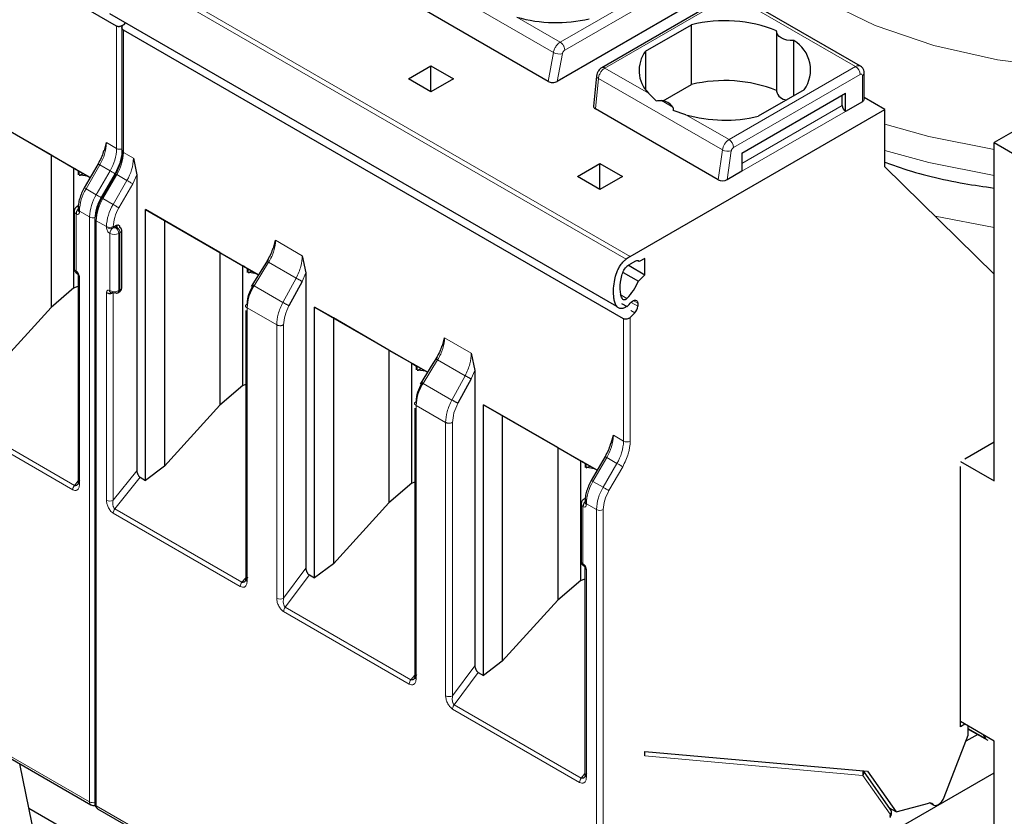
# Model space of a CAD drawing. Header units: millimetres. Extents: x 5 to 418, y 2 to 292.
# Tile 26 of 45: x 271 to 284, y 100 to 110. Entities that reach past the tile are written whole.
import ezdxf

# ---------------------------------------------------------------- set-up
doc = ezdxf.new("R2010")
doc.units = ezdxf.units.MM

msp = doc.modelspace()

# ---------------------------------------------------------------- linework, layer by layer
at = {"color": 7, "linetype": 'Continuous', "lineweight": 25}
for p, q in [((272.4889, 110.2691), (266.2098, 113.8939)), ((280.1188, 110.6365), (278.5791, 109.7477)), ((281.8261, 109.7679), (280.2678, 110.6675)), ((279.7155, 110.5538), (278.0199, 109.5749)), ((272.4013, 110.4293), (278.7653, 106.7554)), ((277.9047, 109.5744), (276.3786, 110.4555)), ((272.5562, 110.2633), (272.5562, 108.7084)), ((272.6009, 110.314), (272.5737, 110.2869)), ((279.1301, 109.9546), (279.707, 110.2877)), ((279.707, 109.5364), (279.707, 110.2877)), ((278.8529, 106.5952), (272.5737, 110.2201)), ((280.7742, 110.2028), (280.7742, 109.4516)), ((280.9888, 109.3948), (280.9888, 110.0876)), ((279.1301, 109.9546), (279.1301, 109.4713)), ((276.1517, 109.6067), (276.4346, 109.77)), ((276.4346, 109.77), (276.7174, 109.6067)), ((276.4346, 109.4435), (276.4346, 109.77)), ((278.5128, 109.6423), (278.4766, 109.2663)), ((281.8744, 109.3537), (281.8744, 109.6803)), ((276.4346, 109.4435), (276.1517, 109.6067)), ((276.7174, 109.6067), (276.4346, 109.4435)), ((279.3503, 109.3305), (279.707, 109.5364)), ((279.2625, 109.3321), (279.1641, 109.4291)), ((280.3378, 108.6761), (281.6389, 109.4272)), ((281.1212, 109.4713), (280.5443, 109.1382)), ((281.5964, 109.272), (281.5964, 109.4027)), ((281.6389, 109.1985), (281.6389, 109.4272)), ((281.851, 109.321), (281.6389, 109.1985)), ((282.1338, 109.223), (281.8744, 109.3728)), ((270.7319, 109.1906), (272.1572, 108.3678)), ((280.0408, 108.3413), (278.4999, 109.2308)), ((278.9377, 107.3779), (282.1338, 109.223)), ((279.634, 109.1578), (279.4766, 109.2085)), ((282.1338, 108.5045), (282.1338, 109.223)), ((271.6654, 108.6515), (270.9672, 109.0547)), ((284.0713, 109.1331), (283.5056, 108.8065)), ((272.3353, 108.7066), (272.3616, 108.8064)), ((283.5056, 104.5605), (283.5056, 108.8065)), ((283.5056, 108.8065), (288.5968, 105.8675)), ((271.6654, 108.6515), (271.9523, 108.4859)), ((271.6654, 108.6515), (271.6654, 106.7358)), ((280.3378, 108.6761), (280.3378, 108.4474)), ((272.2568, 108.5403), (272.0831, 108.2394)), ((272.2568, 108.5403), (272.257, 108.5402)), ((272.701, 108.6105), (272.7435, 108.4005)), ((278.273, 108.3821), (278.5559, 108.5454)), ((278.5559, 108.5454), (278.8387, 108.3821)), ((278.5559, 108.2188), (278.5559, 108.5454)), ((271.9523, 108.4859), (272.0118, 108.4515)), ((271.9523, 106.9823), (271.9523, 108.4859)), ((271.9608, 108.481), (272.0118, 108.4515)), ((272.1571, 108.3677), (271.9812, 108.4692)), ((272.0118, 108.4027), (272.0118, 108.4515)), ((272.0151, 108.4496), (272.0151, 108.4046)), ((272.0299, 108.4), (272.0655, 108.4205)), ((272.4689, 108.4179), (272.2952, 108.117)), ((272.4691, 108.4178), (272.4689, 108.4179)), ((280.3378, 108.4474), (280.1548, 108.3418)), ((283.5056, 107.1556), (282.1338, 108.5045)), ((272.0186, 108.3991), (272.0299, 108.4)), ((272.1257, 108.3858), (272.0299, 108.4)), ((272.7435, 108.4005), (272.7435, 104.6864)), ((278.5559, 108.2188), (278.273, 108.3821)), ((278.8387, 108.3821), (278.5559, 108.2188)), ((272.0832, 108.2393), (272.0831, 108.2394)), ((272.2954, 108.1169), (272.2952, 108.117)), ((271.9563, 107.9444), (271.9563, 107.2259)), ((272.0063, 108.0127), (271.9922, 108.0046)), ((272.0046, 107.9725), (272.0046, 107.9608)), ((272.8532, 107.966), (274.2706, 107.1478)), ((272.8532, 104.5665), (272.8532, 107.966)), ((273.0885, 107.8301), (272.8532, 107.966)), ((272.2168, 107.85), (272.2168, 100.5058)), ((273.7867, 107.4269), (273.0885, 107.8301)), ((273.0885, 107.8301), (273.0885, 104.7449)), ((272.4889, 107.7648), (272.4465, 107.7403)), ((272.5548, 106.9891), (272.5548, 107.7077)), ((274.457, 107.4768), (274.4852, 107.5804)), ((273.7867, 107.4269), (274.0737, 107.2613)), ((273.7867, 107.4269), (273.7867, 105.5112)), ((274.3903, 107.3414), (274.3395, 107.2592)), ((274.8201, 107.3872), (274.8648, 107.1714)), ((279.0019, 107.317), (278.9377, 107.28)), ((279.051, 107.3125), (279.0301, 107.3246)), ((279.1216, 107.3533), (279.051, 107.3125)), ((279.1216, 107.1484), (279.1216, 107.3533)), ((274.0737, 107.2613), (274.1331, 107.2269)), ((274.0737, 105.7576), (274.0737, 107.2613)), ((274.0821, 107.2564), (274.1331, 107.2269)), ((274.2705, 107.1476), (274.1025, 107.2446)), ((274.1331, 107.1781), (274.1331, 107.2269)), ((274.1365, 107.225), (274.1365, 107.18)), ((274.1399, 107.1745), (274.1512, 107.1754)), ((274.1512, 107.1754), (274.1868, 107.1959)), ((274.247, 107.1612), (274.1512, 107.1754)), ((274.3395, 107.2592), (274.1783, 106.9986)), ((274.8648, 107.1714), (274.8648, 103.4633)), ((278.8468, 107.1772), (279.0391, 107.0662)), ((278.9236, 107.2627), (278.9164, 107.2668)), ((278.9236, 107.2714), (278.9236, 107.2627)), ((278.9236, 107.2627), (279.1216, 107.1484)), ((272.0046, 107.1442), (272.0046, 104.5374)), ((274.8168, 107.065), (274.6522, 106.7589)), ((279.0391, 107.0662), (279.1216, 107.1484)), ((271.9523, 106.9823), (271.6654, 106.7358)), ((271.9523, 106.9823), (272.0046, 107.0056)), ((272.5048, 106.9208), (272.5189, 106.929)), ((270.9672, 105.9695), (271.6654, 106.7358)), ((274.1104, 106.6995), (274.1104, 103.3234)), ((274.9745, 106.7414), (276.3919, 105.9232)), ((274.9745, 103.3419), (274.9745, 106.7414)), ((275.2098, 106.6055), (274.9745, 106.7414)), ((278.8273, 106.7889), (278.8967, 106.7488)), ((279.031, 106.791), (279.031, 106.7519)), ((275.9081, 106.2023), (275.2098, 106.6055)), ((275.2098, 106.6055), (275.2098, 103.5203)), ((278.9938, 106.6691), (278.9377, 106.6131)), ((276.5783, 106.2522), (276.6065, 106.3558)), ((275.9081, 106.2023), (276.195, 106.0366)), ((275.9081, 106.2023), (275.9081, 104.2865)), ((276.5116, 106.1168), (276.4608, 106.0346)), ((276.9414, 106.1626), (276.9861, 105.9468)), ((276.195, 106.0366), (276.2544, 106.0023)), ((276.195, 104.533), (276.195, 106.0366)), ((276.2034, 106.0318), (276.2544, 106.0023)), ((276.3918, 105.923), (276.2238, 106.02)), ((276.2544, 105.9534), (276.2544, 106.0023)), ((276.2578, 106.0004), (276.2578, 105.9554)), ((276.2612, 105.9499), (276.2725, 105.9508)), ((276.2725, 105.9508), (276.3081, 105.9713)), ((276.3683, 105.9366), (276.2725, 105.9508)), ((276.4608, 106.0346), (276.2996, 105.774)), ((276.9861, 105.9468), (276.9861, 102.2387)), ((276.9381, 105.8404), (276.7735, 105.5343)), ((274.0737, 105.7576), (273.7867, 105.5112)), ((274.0737, 105.7576), (274.1104, 105.7741)), ((273.0885, 104.7449), (273.7867, 105.5112)), ((276.2318, 105.4749), (276.2318, 102.0988)), ((277.0958, 105.5168), (278.5212, 104.694)), ((277.0958, 102.1173), (277.0958, 105.5168)), ((277.3312, 105.3809), (277.0958, 105.5168)), ((278.0294, 104.9777), (277.3312, 105.3809)), ((277.3312, 105.3809), (277.3312, 102.2957)), ((278.6993, 105.0328), (278.7256, 105.1326)), ((278.0294, 104.9777), (278.3163, 104.812)), ((278.0294, 104.9777), (278.0294, 103.0619)), ((283.1379, 104.8381), (283.5056, 105.0504)), ((278.6208, 104.8665), (278.447, 104.5656)), ((278.6208, 104.8665), (278.6209, 104.8664)), ((273.0885, 104.7449), (272.8532, 104.5665)), ((278.3163, 104.812), (278.3758, 104.7777)), ((278.3163, 103.3084), (278.3163, 104.812)), ((278.3247, 104.8072), (278.3758, 104.7777)), ((278.5211, 104.6938), (278.3452, 104.7954)), ((278.3758, 104.7288), (278.3758, 104.7777)), ((278.3791, 104.7758), (278.3791, 104.7308)), ((278.3825, 104.7253), (278.3939, 104.7262)), ((278.3939, 104.7262), (278.4295, 104.7467)), ((278.4896, 104.712), (278.3939, 104.7262)), ((283.0814, 104.8055), (283.5056, 104.5605)), ((283.0814, 101.474), (283.0814, 104.7401)), ((272.7859, 104.6054), (272.8532, 104.5665)), ((276.195, 104.533), (275.9081, 104.2865)), ((276.195, 104.533), (276.2318, 104.5495)), ((278.4472, 104.5655), (278.447, 104.5656)), ((278.3703, 104.3389), (278.3562, 104.3307)), ((275.2098, 103.5203), (275.9081, 104.2865)), ((278.3203, 104.2706), (278.3203, 103.552)), ((278.3686, 104.2986), (278.3686, 104.2869)), ((265.8869, 104.1185), (272.1661, 100.4936)), ((275.2098, 103.5203), (274.9745, 103.3419)), ((278.3686, 103.4704), (278.3686, 100.8636)), ((274.9084, 103.3801), (274.9745, 103.3419)), ((278.3163, 103.3084), (278.0294, 103.0619)), ((278.3163, 103.3084), (278.3686, 103.3318)), ((277.3312, 102.2957), (278.0294, 103.0619)), ((277.3312, 102.2957), (277.0958, 102.1173)), ((277.0297, 102.1555), (277.0958, 102.1173)), ((283.5056, 101.2944), (283.0814, 101.5393)), ((283.1379, 101.5066), (283.0814, 101.474)), ((283.1804, 101.3678), (283.1804, 101.4821)), ((282.8782, 100.5892), (283.1804, 101.3678)), ((283.2985, 101.3767), (283.1507, 101.2914)), ((283.1804, 101.4449), (283.425, 101.3036)), ((283.402, 101.3248), (283.3725, 101.3712)), ((283.5056, 98.6814), (283.5056, 101.2944)), ((279.1216, 101.1075), (279.1216, 101.1641)), ((279.1216, 101.1641), (281.917, 100.9141)), ((271.5663, 99.5678), (271.2759, 101.0075)), ((282.2054, 100.4333), (281.8642, 100.9188)), ((281.9054, 99.9721), (283.5056, 100.8958)), ((281.917, 100.9141), (282.2753, 100.4044)), ((282.2753, 100.4044), (282.6845, 100.514)), ((282.7025, 100.5162), (282.7448, 100.4918)), ((271.3882, 100.4508), (272.923, 99.5648)), ((272.2509, 100.4446), (278.53, 96.8198)), ((282.2753, 100.4044), (282.192, 100.4524))]:
    msp.add_line(p, q, dxfattribs=at)
at = {"color": 7, "linetype": 'Continuous', "lineweight": 18}
for p, q in [((278.8837, 107.3425), (272.5198, 111.0163)), ((272.5737, 111.0518), (278.9377, 107.3779)), ((279.6469, 110.9853), (278.0576, 110.0678)), ((279.7034, 110.884), (278.1141, 109.9665)), ((277.9728, 109.9393), (276.4155, 110.8384)), ((278.6191, 109.7437), (280.2084, 110.6612)), ((280.2084, 110.6612), (281.7661, 109.7619)), ((278.0576, 110.0678), (277.5126, 110.3824)), ((272.4889, 108.7329), (272.4889, 110.2691)), ((272.5737, 108.684), (272.5737, 110.2201)), ((277.9047, 109.5744), (277.9728, 109.9393)), ((278.0199, 109.5749), (278.085, 109.9241)), ((279.1641, 109.4291), (278.6191, 109.7437)), ((280.1768, 108.8444), (281.7661, 109.7619)), ((280.2334, 108.7465), (281.8227, 109.6639)), ((281.851, 109.6476), (281.851, 109.321)), ((278.4999, 109.2308), (278.5368, 109.6138)), ((280.0933, 108.7152), (278.5368, 109.6138)), ((279.4707, 109.2521), (279.3273, 109.3349)), ((280.3378, 108.5454), (281.5964, 109.272)), ((280.1768, 108.8444), (279.634, 109.1578)), ((281.6389, 109.1985), (280.3378, 108.4474)), ((272.3616, 108.8064), (272.4889, 108.7329)), ((272.5737, 108.684), (272.701, 108.6105)), ((280.0408, 108.3413), (280.0933, 108.7152)), ((280.1548, 108.3418), (280.2055, 108.7034)), ((280.3378, 108.6761), (280.3378, 108.6761)), ((272.2788, 108.5276), (272.105, 108.2267)), ((272.4061, 108.4542), (272.2788, 108.5276)), ((272.4061, 108.4542), (272.2323, 108.1533)), ((272.4785, 108.4123), (272.3048, 108.1114)), ((272.3172, 108.1043), (272.4909, 108.4052)), ((272.6182, 108.3317), (272.4909, 108.4052)), ((272.4445, 108.0308), (272.6182, 108.3317)), ((272.5169, 107.989), (272.6906, 108.2899)), ((272.6906, 108.2899), (272.7435, 108.4005)), ((272.2323, 108.1533), (272.105, 108.2267)), ((272.4445, 108.0308), (272.3172, 108.1043)), ((271.9798, 107.9118), (271.9798, 107.1932)), ((272.1495, 107.8745), (272.0222, 107.948)), ((272.0222, 107.948), (272.0222, 107.9363)), ((272.1495, 100.5303), (272.1495, 107.8745)), ((272.2343, 100.4813), (272.2343, 107.8255)), ((272.3616, 107.752), (272.2343, 107.8255)), ((283.5056, 107.7397), (282.7667, 107.8822)), ((272.3616, 107.7403), (272.3616, 107.752)), ((272.404, 106.9483), (272.404, 107.6668)), ((272.4465, 107.7403), (272.4465, 107.752)), ((272.4889, 107.7485), (272.4748, 107.7403)), ((272.5313, 107.675), (272.5172, 107.6668)), ((272.5172, 106.9483), (272.5172, 107.6668)), ((272.5313, 106.9565), (272.5313, 107.675)), ((274.4852, 107.5804), (274.8201, 107.3872)), ((274.2146, 107.0089), (274.3974, 107.3046)), ((274.7422, 107.1055), (274.3974, 107.3046)), ((274.8648, 107.1714), (274.8168, 107.065)), ((272.0222, 107.1197), (272.0222, 104.5129)), ((274.7422, 107.1055), (274.5776, 106.7994)), ((272.3616, 104.317), (272.3616, 106.9238)), ((272.4465, 104.317), (272.4465, 106.9238)), ((272.5172, 106.9483), (272.5313, 106.9565)), ((274.5776, 106.7994), (274.2146, 107.0089)), ((278.8953, 106.851), (278.8121, 106.899)), ((278.9474, 106.8002), (279.031, 106.7519)), ((279.031, 106.791), (278.9745, 106.8236)), ((274.128, 106.7323), (274.128, 103.3002)), ((274.4984, 106.5185), (274.128, 106.7323)), ((278.9445, 106.6976), (278.9938, 106.6691)), ((278.8529, 105.0591), (278.8529, 106.5952)), ((278.9377, 106.6131), (278.9377, 105.0591)), ((274.4984, 103.0864), (274.4984, 106.5185)), ((274.5855, 103.0877), (274.5855, 106.5198)), ((276.6065, 106.3558), (276.9414, 106.1626)), ((276.3359, 105.7843), (276.5187, 106.08)), ((276.8635, 105.8809), (276.5187, 106.08)), ((276.9861, 105.9468), (276.9381, 105.8404)), ((276.8635, 105.8809), (276.6989, 105.5748)), ((276.6989, 105.5748), (276.3359, 105.7843)), ((276.2493, 105.5077), (276.2493, 102.0756)), ((276.6198, 105.2938), (276.2493, 105.5077)), ((271.9374, 104.4488), (270.343, 105.3692)), ((271.9586, 104.5034), (270.3642, 105.4238)), ((276.6198, 101.8618), (276.6198, 105.2938)), ((276.7068, 101.8631), (276.7068, 105.2952)), ((278.7256, 105.1326), (278.8529, 105.0591)), ((278.6427, 104.8538), (278.469, 104.5529)), ((278.77, 104.7803), (278.6427, 104.8538)), ((278.77, 104.7803), (278.5963, 104.4794)), ((278.8424, 104.7385), (278.6687, 104.4376)), ((272.4465, 104.317), (272.7435, 104.6864)), ((272.7859, 104.6054), (272.4677, 104.2095)), ((271.9586, 104.5034), (272.0046, 104.5607)), ((278.5963, 104.4794), (278.469, 104.5529)), ((274.062, 103.2891), (272.4677, 104.2095)), ((278.3437, 104.2379), (278.3437, 103.5194)), ((278.5134, 104.2006), (278.3862, 104.2741)), ((278.3862, 104.2741), (278.3862, 104.2624)), ((278.5134, 96.8564), (278.5134, 104.2006)), ((278.5983, 104.2006), (278.5983, 96.8564)), ((265.8704, 104.1551), (272.1495, 100.5303)), ((274.0408, 103.2344), (272.4465, 104.1548)), ((274.5855, 103.0877), (274.8648, 103.4633)), ((274.1104, 103.3449), (274.062, 103.2891)), ((274.6068, 102.9746), (274.9084, 103.3801)), ((278.3862, 103.4459), (278.3862, 100.8391)), ((276.1834, 102.0645), (274.6068, 102.9746)), ((276.1621, 102.0098), (274.5856, 102.9199)), ((276.7068, 101.8631), (276.9861, 102.2387)), ((276.2318, 102.1203), (276.1834, 102.0645)), ((276.7282, 101.75), (277.0297, 102.1555)), ((278.3225, 100.8296), (276.7282, 101.75)), ((278.3013, 100.7749), (276.707, 101.6953)), ((283.402, 101.3248), (283.1804, 101.4527)), ((281.852, 100.8633), (279.1216, 101.1075)), ((278.3225, 100.8296), (278.3686, 100.8869)), ((282.1988, 100.3743), (281.8572, 100.8603)), ((282.7337, 100.5012), (282.7089, 100.5155)), ((272.2343, 100.4813), (278.5134, 96.8564))]:
    msp.add_line(p, q, dxfattribs=at)
at = {"color": 7, "linetype": 'Continuous', "lineweight": 18, "flags": 128}
for points in [[(288.9995, 110.7812), (288.3937, 110.4317), (287.6948, 110.1436), (286.9232, 109.9259), (286.1001, 109.7844), (285.2479, 109.7231), (284.3898, 109.7436), (283.5492, 109.8453), (282.7491, 110.0255), (282.0114, 110.2793), (281.356, 110.5997), (280.801, 110.9781), (280.3613, 111.404), (280.0491, 111.8658), (279.8729, 112.3511), (279.8374, 112.8464), (279.9436, 113.3384), (280.1887, 113.8136), (280.5659, 114.259), (281.033, 114.6405)], [(278.5368, 109.6138), (278.5267, 109.6199), (278.5191, 109.6265), (278.5144, 109.6335), (278.5128, 109.6405), (278.5128, 109.6423)], [(283.5056, 108.7195), (282.6839, 108.8819), (282.1338, 109.0366)], [(283.5056, 108.3929), (282.6839, 108.5553), (282.1338, 108.71)], [(272.257, 108.5402), (272.2576, 108.5399), (272.2603, 108.5383), (272.2648, 108.5357), (272.2711, 108.5321), (272.2788, 108.5276)], [(272.4689, 108.4179), (272.4638, 108.4208), (272.4547, 108.4261), (272.4448, 108.4318), (272.4347, 108.4376), (272.4246, 108.4435), (272.4149, 108.4491), (272.4061, 108.4542)], [(272.4909, 108.4052), (272.4832, 108.4096), (272.477, 108.4132), (272.4724, 108.4159), (272.4697, 108.4174), (272.4691, 108.4178)], [(272.6906, 108.2899), (272.6839, 108.2937), (272.6759, 108.2984), (272.6668, 108.3036), (272.657, 108.3093), (272.6468, 108.3152), (272.6367, 108.321), (272.627, 108.3266), (272.6182, 108.3317)], [(272.105, 108.2267), (272.0973, 108.2312), (272.0911, 108.2348), (272.0865, 108.2374), (272.0838, 108.239), (272.0832, 108.2393)], [(272.2952, 108.1169), (272.29, 108.1199), (272.2809, 108.1252), (272.2711, 108.1309), (272.261, 108.1367), (272.2508, 108.1426), (272.2412, 108.1481), (272.2323, 108.1533)], [(272.3172, 108.1043), (272.3095, 108.1087), (272.3032, 108.1123), (272.2987, 108.115), (272.296, 108.1165), (272.2954, 108.1169)], [(272.5169, 107.989), (272.5102, 107.9928), (272.5022, 107.9975), (272.4931, 108.0027), (272.4832, 108.0084), (272.4731, 108.0143), (272.463, 108.0201), (272.4533, 108.0257), (272.4445, 108.0308)], [(278.6209, 104.8664), (278.6215, 104.866), (278.6242, 104.8645), (278.6288, 104.8619), (278.635, 104.8582), (278.6427, 104.8538)], [(278.8424, 104.7385), (278.8358, 104.7424), (278.8277, 104.747), (278.8186, 104.7523), (278.8088, 104.7579), (278.7986, 104.7638), (278.7885, 104.7696), (278.7789, 104.7752), (278.77, 104.7803)], [(278.469, 104.5529), (278.4613, 104.5573), (278.4551, 104.561), (278.4505, 104.5636), (278.4478, 104.5651), (278.4472, 104.5655)], [(278.6687, 104.4376), (278.662, 104.4415), (278.654, 104.4461), (278.6449, 104.4514), (278.6351, 104.457), (278.6249, 104.4629), (278.6148, 104.4687), (278.6051, 104.4743), (278.5963, 104.4794)]]:
    msp.add_lwpolyline(points, dxfattribs=at)
at = {"color": 7, "linetype": 'Continuous', "lineweight": 25, "flags": 128}
for points in [[(280.9888, 110.0876), (280.946, 110.0885), (280.9045, 110.0946), (280.8661, 110.1056), (280.8328, 110.1211), (280.8059, 110.1404), (280.7867, 110.1625), (280.7762, 110.1865), (280.7747, 110.2113)], [(278.9504, 106.8036), (278.9639, 106.8164), (278.9781, 106.8256), (278.992, 106.8305), (279.0048, 106.831), (279.0157, 106.8268), (279.0241, 106.8184), (279.0293, 106.8062), (279.031, 106.791)], [(282.7337, 100.5012), (282.7477, 100.4903), (282.7653, 100.4862), (282.7856, 100.4892), (282.807, 100.4991), (282.8284, 100.5152), (282.8482, 100.5366), (282.8652, 100.5618), (282.8782, 100.5892)]]:
    msp.add_lwpolyline(points, dxfattribs=at)
at = {"color": 7, "linetype": 'Continuous', "lineweight": 25}
for centre, radius, start, end in [((278.0053, 112.1144), 1.8007, 254.1203, 283.4118), ((280.1221, 108.5896), 1.7481, 68.0778, 103.73614), ((280.7742, 109.7191), 0.4265, 324.4624, 59.77495), ((279.4463, 109.7112), 0.399, 142.40742, 224.98875), ((280.1221, 107.8383), 1.7481, 68.0778, 103.73614), ((280.9084, 109.4814), 0.1375, 192.53364, 266.9131), ((279.3178, 109.1527), 0.1824, 33.00765, 86.99773), ((281.6885, 109.2762), 0.0922, 182.60548, 237.39452), ((281.8344, 109.3576), 0.0402, 294.37466, 354.3052), ((280.1267, 110.8898), 1.8007, 254.1203, 283.4118), ((272.5147, 107.7037), 0.0402, 5.6948, 65.62534), ((279.2298, 106.8741), 0.5824, 120.10178, 126.45929), ((279.0242, 107.2898), 0.0352, 40.32231, 129.27311), ((279.1672, 106.8841), 0.4576, 120.10178, 126.45929), ((278.3621, 107.3631), 0.7393, 316.15754, 336.32427), ((272.4606, 106.9511), 0.0307, 242.60967, 297.39033), ((272.4923, 106.9483), 0.0302, 234.38183, 294.31395), ((278.3437, 107.3446), 0.8129, 312.87, 318.2783), ((278.9061, 106.7582), 0.1251, 314.51925, 357.10691), ((282.6995, 100.4708), 0.0457, 41.66362, 109.14094)]:
    msp.add_arc(centre, radius, start, end, dxfattribs=at)
at = {"color": 7, "linetype": 'Continuous', "lineweight": 18}
for centre, radius, start, end in [((278.0459, 110.057), 0.1385, 238.15457, 286.40197), ((281.8013, 109.7129), 0.0604, 65.71874, 125.61532), ((278.5957, 109.7112), 0.04, 54.19497, 114.53671), ((281.6999, 109.6584), 0.1229, 2.60548, 57.39452), ((281.8337, 109.6504), 0.0175, 350.78596, 129.20329), ((281.8344, 109.6843), 0.0402, 294.37466, 354.3052), ((271.7848, 108.8261), 0.5771, 328.85627, 358.0435), ((280.2788, 108.6869), 0.1877, 122.90677, 171.30953), ((280.1106, 108.7409), 0.1229, 2.60548, 57.39452), ((271.9121, 108.7526), 0.5771, 328.85627, 358.0435), ((272.5315, 108.8156), 0.093, 242.69887, 285.3642), ((271.997, 108.7037), 0.5771, 328.85627, 358.0435), ((272.5862, 108.7114), 0.0302, 185.6948, 245.62534), ((280.1637, 108.8445), 0.1472, 241.43697, 286.52391), ((272.1242, 108.6302), 0.5771, 328.85627, 358.0435), ((272.599, 107.9283), 0.5771, 148.85627, 178.0435), ((272.7263, 107.8548), 0.5771, 148.85627, 178.0435), ((272.8111, 107.8058), 0.5771, 148.85627, 178.0435), ((271.9946, 107.9471), 0.0383, 183.89313, 247.27734), ((272.0033, 107.9842), 0.0232, 80.17701, 118.78791), ((272.0333, 107.9745), 0.0288, 184.04172, 247.26243), ((272.0347, 107.9638), 0.0302, 185.6948, 245.62534), ((272.9384, 107.7323), 0.5771, 148.85627, 178.0435), ((272.1922, 107.9571), 0.093, 242.69193, 286.52606), ((272.2454, 107.852), 0.0287, 183.86413, 247.28041), ((272.404, 107.8339), 0.0922, 242.60967, 297.39033), ((272.404, 107.8222), 0.0922, 242.60967, 297.39033), ((272.4962, 107.6627), 0.0922, 122.60548, 177.39452), ((272.4606, 107.776), 0.123, 242.60967, 297.39033), ((272.4251, 107.6627), 0.0922, 2.60548, 57.39452), ((272.4392, 107.6708), 0.0922, 2.60548, 57.39452), ((272.5147, 107.7117), 0.0402, 294.37466, 354.3052), ((271.9964, 107.2299), 0.0402, 185.6948, 245.62534), ((272.0083, 107.1896), 0.0287, 172.72153, 236.16457), ((272.0333, 107.1462), 0.0287, 183.83802, 247.28285), ((272.4606, 107.0575), 0.123, 242.60967, 297.39033), ((272.4871, 106.9453), 0.0302, 305.69804, 5.62038), ((272.5013, 106.9535), 0.0302, 305.69804, 5.62038), ((272.5147, 106.9931), 0.0402, 294.37466, 354.3052), ((278.1488, 105.1523), 0.5771, 328.85627, 358.0435), ((278.2761, 105.0788), 0.5771, 328.85627, 358.0435), ((278.8953, 105.141), 0.0922, 242.60986, 297.38788), ((272.0293, 104.4445), 0.0921, 140.22793, 177.36071), ((272.0347, 104.5404), 0.0302, 185.69454, 245.6253), ((278.963, 104.2544), 0.5771, 148.85627, 178.0435), ((279.0902, 104.1809), 0.5771, 148.85627, 178.0435), ((278.3673, 104.3105), 0.0231, 81.31813, 118.84136), ((272.404, 104.3989), 0.0922, 242.60967, 297.39033), ((272.5385, 104.1506), 0.0921, 140.22722, 177.36069), ((278.3585, 104.2733), 0.0383, 183.89313, 247.27734), ((278.3973, 104.3006), 0.0288, 184.04172, 247.26243), ((278.3986, 104.2899), 0.0302, 185.6948, 245.62534), ((278.5559, 104.2825), 0.0922, 242.60966, 297.39047), ((278.3603, 103.556), 0.0402, 185.6948, 245.62534), ((278.3723, 103.5157), 0.0287, 172.72153, 236.16457), ((278.3973, 103.4724), 0.0287, 183.83802, 247.28285), ((274.1328, 103.2302), 0.0921, 140.22793, 177.36071), ((274.5407, 103.1674), 0.0914, 242.44456, 299.28757), ((276.2541, 102.0056), 0.0921, 140.22793, 177.36071), ((276.6621, 101.9428), 0.0914, 242.44456, 299.28757), ((278.3986, 100.8666), 0.0302, 185.69454, 245.6253), ((281.7846, 100.8901), 0.0725, 338.36914, 24.4207), ((281.8228, 100.8941), 0.0482, 315.46609, 30.5688), ((278.3933, 100.7707), 0.0921, 140.22793, 177.36071), ((272.1895, 100.5263), 0.0403, 174.3836, 234.2563), ((272.1921, 100.6129), 0.093, 242.69892, 285.36416), ((272.2468, 100.5088), 0.0302, 185.6948, 245.62534), ((272.2724, 100.4764), 0.0384, 172.74417, 235.94365), ((282.1646, 100.4081), 0.048, 315.38287, 31.73055)]:
    msp.add_arc(centre, radius, start, end, dxfattribs=at)
at = {"color": 7, "linetype": 'Continuous', "lineweight": 25}
for centre, major_axis, ratio, start_param, end_param in [((277.9627, 109.6073), (0.081, 0.001), 0.5719558, 3.9087639, 5.4886484), ((278.5568, 109.2643), (0.0803, 0.001), 0.582443, 3.0783559, 3.9173457), ((280.0982, 108.3745), (0.0806, 0.0011), 0.5771525, 3.9116887, 5.482485)]:
    msp.add_ellipse(centre, major_axis=major_axis, ratio=ratio, start_param=start_param, end_param=end_param, dxfattribs=at)
for points, knots in [([(272.5737, 110.2869), (272.5701, 110.2837), (272.5634, 110.2777), (272.5492, 110.2696), (272.5345, 110.2643), (272.5197, 110.2623), (272.5081, 110.2627), (272.4976, 110.2648), (272.4918, 110.2677), (272.4889, 110.2691)], [0, 0, 0, 0, 0.15652919, 0.29276681, 0.50380179, 0.63428364, 0.76014736, 0.88187515, 1, 1, 1, 1]), ([(272.5737, 110.2201), (272.5712, 110.2218), (272.566, 110.2253), (272.5605, 110.2324), (272.5569, 110.2408), (272.5555, 110.2521), (272.5582, 110.2644), (272.5647, 110.2769), (272.5706, 110.2834), (272.5737, 110.2869)], [0, 0, 0, 0, 0.118116, 0.2398408, 0.3657075, 0.496198, 0.7072125, 0.8434553, 1, 1, 1, 1]), ([(281.8744, 109.6803), (281.8732, 109.6927), (281.8709, 109.7167), (281.8532, 109.7483), (281.8348, 109.7613), (281.8259, 109.7675)], [0, 0, 0, 0, 0.3585969, 0.6927535, 1, 1, 1, 1]), ([(278.5791, 109.7477), (278.5718, 109.7427), (278.5564, 109.7324), (278.5364, 109.7086), (278.5193, 109.6774), (278.5151, 109.6544), (278.5128, 109.6423)], [0, 0, 0, 0, 0.212721, 0.4476351, 0.7083923, 1, 1, 1, 1]), ([(279.2625, 109.3321), (279.2723, 109.3341), (279.2939, 109.3385), (279.3156, 109.3361), (279.3273, 109.3349)], [0, 0, 0, 0, 0.4579284, 1, 1, 1, 1]), ([(279.4707, 109.2521), (279.4732, 109.2451), (279.4777, 109.2323), (279.4769, 109.216), (279.4766, 109.2085)], [0, 0, 0, 0, 0.5420716, 1, 1, 1, 1]), ([(272.3262, 108.7085), (272.3248, 108.7021), (272.3181, 108.6711), (272.2957, 108.6134), (272.2699, 108.5646), (272.257, 108.5402)], [0, 0, 0, 0, 0.1147119, 0.5567903, 1, 1, 1, 1]), ([(272.5562, 108.7085), (272.5551, 108.6858), (272.5529, 108.6403), (272.5352, 108.5661), (272.5082, 108.4906), (272.4821, 108.4421), (272.4691, 108.4178)], [0, 0, 0, 0, 0.2490753, 0.4987582, 0.7490621, 1, 1, 1, 1]), ([(282.1338, 108.5626), (282.1969, 108.5394), (282.5076, 108.425), (282.971, 108.3128), (283.3797, 108.2547), (283.5056, 108.2368)], [0, 0, 0, 0, 0.1497121, 0.7380279, 1, 1, 1, 1]), ([(271.9812, 108.4692), (271.9778, 108.4712), (271.9713, 108.4749), (271.9644, 108.4789), (271.9606, 108.4811), (271.9607, 108.481), (271.9608, 108.481)], [0, 0, 0, 0, 0.2585769, 0.4994275, 0.7405801, 1, 1, 1, 1]), ([(272.0832, 108.2393), (272.0716, 108.2174), (272.0482, 108.1735), (272.0238, 108.1046), (272.0076, 108.0361), (272.0056, 107.9937), (272.0046, 107.9725)], [0, 0, 0, 0, 0.24896903, 0.49863502, 0.74898358, 1, 1, 1, 1]), ([(272.2954, 108.1169), (272.2837, 108.095), (272.2603, 108.0511), (272.2359, 107.9822), (272.2198, 107.9137), (272.2178, 107.8713), (272.2168, 107.8501)], [0, 0, 0, 0, 0.2489648, 0.4986294, 0.7489794, 1, 1, 1, 1]), ([(271.9922, 108.0046), (271.9875, 108.0013), (271.9776, 107.9946), (271.966, 107.9799), (271.9579, 107.9628), (271.9569, 107.9506), (271.9563, 107.9444)], [0, 0, 0, 0, 0.2304036, 0.4782358, 0.7374616, 1, 1, 1, 1]), ([(272.0222, 107.9853), (272.0169, 107.9815), (272.0087, 107.9758), (271.9988, 107.964), (271.992, 107.9537), (271.9865, 107.9427), (271.9812, 107.9282), (271.9803, 107.9183), (271.9798, 107.9118)], [0, 0, 0, 0, 0.2394567, 0.3683606, 0.5, 0.6316394, 0.7605433, 1, 1, 1, 1]), ([(272.5313, 107.7403), (272.5307, 107.7464), (272.5296, 107.7587), (272.5195, 107.7689), (272.5057, 107.7726), (272.4945, 107.7674), (272.4889, 107.7648)], [0, 0, 0, 0, 0.2491269, 0.4998627, 0.7491349, 1, 1, 1, 1]), ([(274.4476, 107.4789), (274.4465, 107.4742), (274.4398, 107.4454), (274.4168, 107.3904), (274.3899, 107.3427), (274.3763, 107.3188)], [0, 0, 0, 0, 0.0885284, 0.5428801, 1, 1, 1, 1]), ([(278.8963, 106.7512), (278.8822, 106.7424), (278.854, 106.7249), (278.8135, 106.7207), (278.7762, 106.7369), (278.7505, 106.7755), (278.7354, 106.8274), (278.7266, 106.8936), (278.7261, 106.9795), (278.7388, 107.0792), (278.7611, 107.1625), (278.7878, 107.2238), (278.8162, 107.2732), (278.8496, 107.3148), (278.8746, 107.3351), (278.8837, 107.3425)], [0, 0, 0, 0, 0.0616495, 0.1232455, 0.1873293, 0.2771357, 0.3514122, 0.4275224, 0.551179, 0.678577, 0.7824508, 0.8342896, 0.8880149, 0.9591042, 1, 1, 1, 1]), ([(271.9567, 107.2259), (271.9566, 107.2253), (271.9551, 107.2164), (271.9607, 107.2), (271.9727, 107.1793), (271.9855, 107.1704), (271.9922, 107.1657)], [0, 0, 0, 0, 0.0245723, 0.3673501, 0.6693904, 1, 1, 1, 1]), ([(274.1025, 107.2446), (274.0991, 107.2466), (274.0926, 107.2503), (274.0858, 107.2543), (274.082, 107.2565), (274.082, 107.2564), (274.0821, 107.2564)], [0, 0, 0, 0, 0.2585769, 0.4994275, 0.7405801, 1, 1, 1, 1]), ([(278.8953, 106.851), (278.8921, 106.8479), (278.8861, 106.8421), (278.8767, 106.8361), (278.8677, 106.8328), (278.8565, 106.8323), (278.844, 106.8389), (278.8277, 106.8621), (278.8152, 106.909), (278.8087, 107.0013), (278.8181, 107.104), (278.8496, 107.1939), (278.8742, 107.2336), (278.8885, 107.2461), (278.8953, 107.2521)], [0, 0, 0, 0, 0.0232236, 0.0446818, 0.0655413, 0.0870666, 0.1310053, 0.185127, 0.3151533, 0.4679182, 0.7736472, 0.8974144, 0.9510216, 1, 1, 1, 1]), ([(271.9922, 107.1657), (271.9938, 107.1647), (271.9962, 107.163), (271.9991, 107.1595), (272.0011, 107.1565), (272.0027, 107.1533), (272.0042, 107.149), (272.0045, 107.1461), (272.0046, 107.1442)], [0, 0, 0, 0, 0.2394389, 0.3683378, 0.4999755, 0.6316165, 0.7605252, 1, 1, 1, 1]), ([(272.4465, 106.9238), (272.4438, 106.9225), (272.4382, 106.9197), (272.4294, 106.9183), (272.4214, 106.9187), (272.4181, 106.9201), (272.4165, 106.9208)], [0, 0, 0, 0, 0.231551, 0.4771269, 0.7340944, 1, 1, 1, 1]), ([(272.5189, 106.929), (272.5236, 106.9322), (272.5335, 106.9389), (272.5451, 106.9537), (272.5532, 106.9708), (272.5542, 106.983), (272.5548, 106.9891)], [0, 0, 0, 0, 0.23040361, 0.47823585, 0.73746156, 1, 1, 1, 1]), ([(274.1303, 106.7825), (274.1338, 106.8211), (274.1408, 106.8983), (274.1832, 106.9777), (274.2044, 107.0174)], [0, 0, 0, 0, 0.5004549, 1, 1, 1, 1]), ([(278.9377, 106.6131), (278.9341, 106.6099), (278.9274, 106.6038), (278.9132, 106.5958), (278.8984, 106.5904), (278.8836, 106.5884), (278.872, 106.5888), (278.8615, 106.591), (278.8557, 106.5938), (278.8529, 106.5952)], [0, 0, 0, 0, 0.15652919, 0.29276681, 0.50380179, 0.63428364, 0.76014736, 0.88187515, 1, 1, 1, 1]), ([(276.5689, 106.2543), (276.5678, 106.2496), (276.5611, 106.2207), (276.5381, 106.1658), (276.5112, 106.1181), (276.4977, 106.0942)], [0, 0, 0, 0, 0.0885284, 0.5428801, 1, 1, 1, 1]), ([(276.2238, 106.02), (276.2204, 106.0219), (276.2139, 106.0257), (276.2071, 106.0297), (276.2033, 106.0319), (276.2034, 106.0318), (276.2034, 106.0318)], [0, 0, 0, 0, 0.2585769, 0.4994275, 0.7405801, 1, 1, 1, 1]), ([(276.2516, 105.5579), (276.2551, 105.5965), (276.2621, 105.6737), (276.3045, 105.7531), (276.3257, 105.7927)], [0, 0, 0, 0, 0.5004549, 1, 1, 1, 1]), ([(278.6901, 105.0346), (278.6887, 105.0282), (278.6821, 104.9973), (278.6597, 104.9395), (278.6339, 104.8908), (278.6209, 104.8664)], [0, 0, 0, 0, 0.1147119, 0.5567903, 1, 1, 1, 1]), ([(278.3452, 104.7954), (278.3418, 104.7973), (278.3352, 104.8011), (278.3284, 104.805), (278.3246, 104.8072), (278.3247, 104.8072), (278.3247, 104.8072)], [0, 0, 0, 0, 0.2585769, 0.4994275, 0.7405801, 1, 1, 1, 1]), ([(272.7435, 104.6864), (272.744, 104.679), (272.7451, 104.6643), (272.753, 104.644), (272.7613, 104.6292), (272.7688, 104.6193), (272.7771, 104.611), (272.7829, 104.6073), (272.7859, 104.6054)], [0, 0, 0, 0, 0.2549728, 0.5077881, 0.6363019, 0.7568034, 0.8757908, 1, 1, 1, 1]), ([(272.0222, 104.5619), (272.0182, 104.5496), (272.0115, 104.5292), (271.9964, 104.5107), (271.9847, 104.5027), (271.9756, 104.4998), (271.9667, 104.4997), (271.9612, 104.5022), (271.9586, 104.5034)], [0, 0, 0, 0, 0.3513238, 0.5859742, 0.7049318, 0.8117962, 0.9090581, 1, 1, 1, 1]), ([(278.4472, 104.5655), (278.4355, 104.5436), (278.4121, 104.4997), (278.3877, 104.4307), (278.3716, 104.3623), (278.3696, 104.3199), (278.3686, 104.2986)], [0, 0, 0, 0, 0.24896903, 0.49863502, 0.74898358, 1, 1, 1, 1]), ([(278.3562, 104.3307), (278.3514, 104.3275), (278.3415, 104.3208), (278.3299, 104.3061), (278.3219, 104.2889), (278.3208, 104.2767), (278.3203, 104.2706)], [0, 0, 0, 0, 0.2304036, 0.4782358, 0.7374616, 1, 1, 1, 1]), ([(278.3862, 104.3114), (278.3808, 104.3077), (278.3726, 104.3019), (278.3627, 104.2901), (278.3559, 104.2799), (278.3505, 104.2689), (278.3452, 104.2544), (278.3443, 104.2444), (278.3437, 104.2379)], [0, 0, 0, 0, 0.2394567, 0.3683606, 0.5, 0.6316394, 0.7605433, 1, 1, 1, 1]), ([(274.8648, 103.4633), (274.8653, 103.4557), (274.8665, 103.4406), (274.8747, 103.4198), (274.8832, 103.4045), (274.8909, 103.3943), (274.8994, 103.3859), (274.9053, 103.382), (274.9084, 103.3801)], [0, 0, 0, 0, 0.253897, 0.5076425, 0.636782, 0.7575394, 0.876362, 1, 1, 1, 1]), ([(278.3206, 103.552), (278.3205, 103.5514), (278.319, 103.5426), (278.3246, 103.5261), (278.3367, 103.5055), (278.3495, 103.4966), (278.3562, 103.4919)], [0, 0, 0, 0, 0.0245723, 0.3673501, 0.6693904, 1, 1, 1, 1]), ([(278.3562, 103.4919), (278.3577, 103.4908), (278.3601, 103.4891), (278.363, 103.4857), (278.365, 103.4827), (278.3666, 103.4794), (278.3682, 103.4752), (278.3684, 103.4723), (278.3686, 103.4704)], [0, 0, 0, 0, 0.2394389, 0.3683378, 0.4999755, 0.6316165, 0.7605252, 1, 1, 1, 1]), ([(274.1303, 103.3504), (274.1257, 103.3373), (274.1182, 103.3162), (274.1017, 103.2975), (274.0896, 103.2894), (274.0799, 103.2862), (274.0706, 103.2858), (274.0648, 103.288), (274.062, 103.2891)], [0, 0, 0, 0, 0.3663059, 0.5882697, 0.7084095, 0.8155914, 0.9118546, 1, 1, 1, 1]), ([(276.9861, 102.2387), (276.9867, 102.2311), (276.9878, 102.216), (276.996, 102.1952), (277.0046, 102.1799), (277.0122, 102.1697), (277.0207, 102.1613), (277.0266, 102.1574), (277.0297, 102.1555)], [0, 0, 0, 0, 0.253897, 0.5076425, 0.636782, 0.7575394, 0.876362, 1, 1, 1, 1]), ([(276.2516, 102.1258), (276.247, 102.1127), (276.2396, 102.0916), (276.223, 102.0729), (276.2109, 102.0648), (276.2013, 102.0616), (276.1919, 102.0611), (276.1861, 102.0634), (276.1834, 102.0645)], [0, 0, 0, 0, 0.3663059, 0.58826968, 0.70840954, 0.81559137, 0.91185461, 1, 1, 1, 1]), ([(278.3862, 100.8881), (278.3821, 100.8758), (278.3754, 100.8553), (278.3603, 100.8369), (278.3487, 100.8289), (278.3396, 100.826), (278.3307, 100.8259), (278.3252, 100.8284), (278.3225, 100.8296)], [0, 0, 0, 0, 0.3513238, 0.5859742, 0.7049318, 0.8117962, 0.9090581, 1, 1, 1, 1]), ([(272.1662, 100.4939), (272.1667, 100.4935), (272.1736, 100.4878), (272.1906, 100.4848), (272.2086, 100.4838), (272.2172, 100.4874), (272.2191, 100.4882)], [0, 0, 0, 0, 0.0327477, 0.4893897, 0.8917743, 1, 1, 1, 1]), ([(272.2168, 100.5058), (272.2172, 100.5), (272.2181, 100.4881), (272.225, 100.4707), (272.2358, 100.4551), (272.2459, 100.4482), (272.2509, 100.4446)], [0, 0, 0, 0, 0.2304008, 0.4782323, 0.7374591, 1, 1, 1, 1]), ([(282.1979, 100.336), (282.1998, 100.3385), (282.2038, 100.3439), (282.2091, 100.3546), (282.2135, 100.3673), (282.2164, 100.3814), (282.2172, 100.3959), (282.2154, 100.4146), (282.2095, 100.4257), (282.2057, 100.433)], [0, 0, 0, 0, 0.1020435, 0.2148183, 0.3371161, 0.4668447, 0.6012114, 0.7370671, 1, 1, 1, 1])]:
    msp.add_open_spline(points, degree=3, knots=knots, dxfattribs=at)
at = {"color": 7, "linetype": 'Continuous', "lineweight": 18}
for points, knots in [([(277.9728, 109.9393), (277.9743, 109.9466), (277.9771, 109.9608), (277.9876, 109.9888), (278.0056, 110.0203), (278.0314, 110.0502), (278.0492, 110.0622), (278.0576, 110.0678)], [0, 0, 0, 0, 0.1472058, 0.2881607, 0.5502057, 0.7875079, 1, 1, 1, 1]), ([(278.1141, 109.9665), (278.1105, 109.964), (278.1032, 109.959), (278.0943, 109.9473), (278.0877, 109.9352), (278.0859, 109.9278), (278.085, 109.9241)], [0, 0, 0, 0, 0.2725398, 0.5480795, 0.7726163, 1, 1, 1, 1]), ([(278.5368, 109.6138), (278.538, 109.6212), (278.5405, 109.6357), (278.5505, 109.6641), (278.5679, 109.696), (278.5931, 109.726), (278.6108, 109.738), (278.6191, 109.7437)], [0, 0, 0, 0, 0.147993, 0.2895103, 0.5519987, 0.7888528, 1, 1, 1, 1]), ([(280.2055, 108.7034), (280.2064, 108.7076), (280.2082, 108.716), (280.2149, 108.7285), (280.2235, 108.7397), (280.2301, 108.7442), (280.2334, 108.7465)], [0, 0, 0, 0, 0.2484222, 0.4998058, 0.7484511, 1, 1, 1, 1]), ([(272.0222, 107.9363), (272.0216, 107.9302), (272.0205, 107.9179), (272.0104, 107.9077), (271.9966, 107.904), (271.9854, 107.9092), (271.9798, 107.9118)], [0, 0, 0, 0, 0.2491265, 0.4998627, 0.7491353, 1, 1, 1, 1]), ([(272.0222, 107.9853), (272.0206, 107.9864), (272.0173, 107.9888), (272.0161, 107.9927), (272.0165, 107.9957), (272.018, 107.9986), (272.0205, 108.0004), (272.0222, 108.0016)], [0, 0, 0, 0, 0.2491731, 0.4989908, 0.624116, 0.7460587, 1, 1, 1, 1]), ([(272.404, 107.6668), (272.3985, 107.6707), (272.3873, 107.6785), (272.3734, 107.6981), (272.3633, 107.72), (272.3622, 107.7335), (272.3616, 107.7403)], [0, 0, 0, 0, 0.24912655, 0.49986267, 0.74913526, 1, 1, 1, 1]), ([(272.4748, 107.7403), (272.4727, 107.7394), (272.4686, 107.7375), (272.4619, 107.7368), (272.4567, 107.7371), (272.4516, 107.7379), (272.4486, 107.7394), (272.4465, 107.7403)], [0, 0, 0, 0, 0.2491731, 0.4989908, 0.624116, 0.7460587, 1, 1, 1, 1]), ([(272.4889, 107.7648), (272.4905, 107.7636), (272.4938, 107.7613), (272.495, 107.7574), (272.4946, 107.7544), (272.4931, 107.7515), (272.4906, 107.7497), (272.4889, 107.7485)], [0, 0, 0, 0, 0.2491731, 0.4989908, 0.624116, 0.7460587, 1, 1, 1, 1]), ([(274.3974, 107.3046), (274.4109, 107.3281), (274.4375, 107.3746), (274.4746, 107.4701), (274.481, 107.5367), (274.4852, 107.5804)], [0, 0, 0, 0, 0.26047606, 0.51432283, 1, 1, 1, 1]), ([(274.8201, 107.3872), (274.8164, 107.3432), (274.8107, 107.2762), (274.7779, 107.1783), (274.7542, 107.13), (274.7422, 107.1055)], [0, 0, 0, 0, 0.48523834, 0.73919428, 1, 1, 1, 1]), ([(271.9798, 107.1932), (271.9853, 107.1893), (271.9965, 107.1815), (272.0104, 107.162), (272.0205, 107.1401), (272.0216, 107.1265), (272.0222, 107.1197)], [0, 0, 0, 0, 0.2491265, 0.4998627, 0.7491353, 1, 1, 1, 1]), ([(272.3616, 106.9238), (272.3622, 106.9299), (272.3634, 106.9421), (272.3734, 106.9523), (272.3872, 106.956), (272.3984, 106.9509), (272.404, 106.9483)], [0, 0, 0, 0, 0.2491265, 0.4998627, 0.7491353, 1, 1, 1, 1]), ([(274.2146, 107.0089), (274.2012, 106.9852), (274.1749, 106.9384), (274.1384, 106.8426), (274.1322, 106.776), (274.128, 106.7323)], [0, 0, 0, 0, 0.2609473, 0.5149579, 1, 1, 1, 1]), ([(274.4984, 106.5185), (274.5022, 106.5624), (274.508, 106.6293), (274.5413, 106.7269), (274.5654, 106.775), (274.5776, 106.7994)], [0, 0, 0, 0, 0.4851976, 0.7391696, 1, 1, 1, 1]), ([(274.6522, 106.7589), (274.6331, 106.7179), (274.5949, 106.6361), (274.5886, 106.5585), (274.5855, 106.5198)], [0, 0, 0, 0, 0.5002197, 1, 1, 1, 1]), ([(276.5187, 106.08), (276.5322, 106.1035), (276.5589, 106.15), (276.5959, 106.2455), (276.6023, 106.3121), (276.6065, 106.3558)], [0, 0, 0, 0, 0.26047606, 0.51432283, 1, 1, 1, 1]), ([(276.9414, 106.1626), (276.9377, 106.1186), (276.932, 106.0516), (276.8992, 105.9537), (276.8755, 105.9054), (276.8635, 105.8809)], [0, 0, 0, 0, 0.4852402, 0.7391957, 1, 1, 1, 1]), ([(276.3359, 105.7843), (276.3225, 105.7606), (276.2962, 105.7138), (276.2598, 105.618), (276.2535, 105.5514), (276.2493, 105.5077)], [0, 0, 0, 0, 0.2609473, 0.5149579, 1, 1, 1, 1]), ([(276.6198, 105.2938), (276.6235, 105.3378), (276.6293, 105.4047), (276.6627, 105.5023), (276.6867, 105.5504), (276.6989, 105.5748)], [0, 0, 0, 0, 0.4851977, 0.7391696, 1, 1, 1, 1]), ([(276.7735, 105.5343), (276.7544, 105.4933), (276.7162, 105.4115), (276.7099, 105.3339), (276.7068, 105.2952)], [0, 0, 0, 0, 0.5002197, 1, 1, 1, 1]), ([(272.0222, 104.5129), (272.0209, 104.4986), (272.0184, 104.4701), (272.0009, 104.4474), (271.9822, 104.439), (271.963, 104.4374), (271.9471, 104.4444), (271.9374, 104.4488)], [0, 0, 0, 0, 0.2713487, 0.543346, 0.6701531, 0.7962742, 1, 1, 1, 1]), ([(278.3862, 104.3114), (278.3845, 104.3126), (278.3812, 104.315), (278.3801, 104.3188), (278.3805, 104.3218), (278.382, 104.3248), (278.3845, 104.3265), (278.3862, 104.3277)], [0, 0, 0, 0, 0.2491731, 0.4989908, 0.624116, 0.7460587, 1, 1, 1, 1]), ([(272.4465, 104.1548), (272.4401, 104.1591), (272.4272, 104.1676), (272.4095, 104.1865), (272.394, 104.2082), (272.3784, 104.2375), (272.3643, 104.2759), (272.3625, 104.3031), (272.3616, 104.317)], [0, 0, 0, 0, 0.1327547, 0.2692075, 0.3951168, 0.5277002, 0.7595413, 1, 1, 1, 1]), ([(272.4677, 104.2095), (272.4649, 104.2116), (272.459, 104.2159), (272.4518, 104.2269), (272.446, 104.2409), (272.4419, 104.2597), (272.4407, 104.2862), (272.4443, 104.3055), (272.4465, 104.317)], [0, 0, 0, 0, 0.1031143, 0.2156498, 0.3421468, 0.4858283, 0.6937694, 1, 1, 1, 1]), ([(278.3862, 104.2624), (278.3856, 104.2563), (278.3844, 104.2441), (278.3744, 104.2339), (278.3605, 104.2302), (278.3494, 104.2353), (278.3437, 104.2379)], [0, 0, 0, 0, 0.2491265, 0.4998627, 0.7491353, 1, 1, 1, 1]), ([(278.3437, 103.5194), (278.3493, 103.5155), (278.3605, 103.5077), (278.3743, 103.4881), (278.3845, 103.4663), (278.3856, 103.4527), (278.3862, 103.4459)], [0, 0, 0, 0, 0.2491265, 0.4998627, 0.7491353, 1, 1, 1, 1]), ([(274.128, 103.3002), (274.1266, 103.2855), (274.1239, 103.256), (274.1056, 103.233), (274.0863, 103.2246), (274.0667, 103.223), (274.0507, 103.2301), (274.0408, 103.2344)], [0, 0, 0, 0, 0.274135, 0.5479337, 0.6740621, 0.7993135, 1, 1, 1, 1]), ([(274.5856, 102.9199), (274.5792, 102.9242), (274.5662, 102.9328), (274.5483, 102.952), (274.5323, 102.9742), (274.5155, 103.0053), (274.5013, 103.0449), (274.4994, 103.0729), (274.4984, 103.0864)], [0, 0, 0, 0, 0.1301456, 0.2646137, 0.3919831, 0.5265773, 0.7730368, 1, 1, 1, 1]), ([(274.6068, 102.9746), (274.6041, 102.9768), (274.5983, 102.9815), (274.5913, 102.9932), (274.5855, 103.008), (274.5815, 103.0271), (274.58, 103.0548), (274.5834, 103.075), (274.5855, 103.0877)], [0, 0, 0, 0, 0.1003675, 0.2126608, 0.3407508, 0.4872618, 0.6792886, 1, 1, 1, 1]), ([(276.2493, 102.0756), (276.248, 102.0608), (276.2452, 102.0313), (276.2269, 102.0084), (276.2076, 102), (276.1881, 101.9984), (276.172, 102.0055), (276.1621, 102.0098)], [0, 0, 0, 0, 0.2741365, 0.5479368, 0.674066, 0.7993181, 1, 1, 1, 1]), ([(276.707, 101.6953), (276.7006, 101.6996), (276.6876, 101.7082), (276.6696, 101.7274), (276.6536, 101.7496), (276.6368, 101.7807), (276.6226, 101.8203), (276.6207, 101.8483), (276.6198, 101.8618)], [0, 0, 0, 0, 0.1301456, 0.2646137, 0.3919831, 0.5265773, 0.7730368, 1, 1, 1, 1]), ([(276.7282, 101.75), (276.7254, 101.7522), (276.7196, 101.7569), (276.7126, 101.7686), (276.7069, 101.7834), (276.7028, 101.8025), (276.7014, 101.8302), (276.7047, 101.8504), (276.7068, 101.8631)], [0, 0, 0, 0, 0.1003675, 0.2126608, 0.3407508, 0.4872618, 0.6792886, 1, 1, 1, 1]), ([(278.3862, 100.8391), (278.3849, 100.8248), (278.3823, 100.7962), (278.3649, 100.7736), (278.3461, 100.7652), (278.3269, 100.7635), (278.3111, 100.7706), (278.3013, 100.7749)], [0, 0, 0, 0, 0.2713487, 0.543346, 0.6701531, 0.7962742, 1, 1, 1, 1]), ([(282.1936, 100.349), (282.1951, 100.3512), (282.1981, 100.3555), (282.2001, 100.3616), (282.2008, 100.3662), (282.2007, 100.3705), (282.1995, 100.3728), (282.1988, 100.3743)], [0, 0, 0, 0, 0.2491729, 0.4989908, 0.6241161, 0.7460589, 1, 1, 1, 1])]:
    msp.add_open_spline(points, degree=3, knots=knots, dxfattribs=at)
for points in [[(278.1141, 109.9665), (278.1141, 109.9709), (278.114, 109.9798), (278.111, 109.9945), (278.106, 110.0093), (278.0989, 110.0239), (278.0902, 110.0377), (278.0801, 110.0499), (278.0691, 110.0604), (278.0614, 110.0654), (278.0576, 110.0678)], [(272.5737, 108.7329), (272.5693, 108.6806), (272.5604, 108.576), (272.5058, 108.4669), (272.4785, 108.4123)], [(272.3048, 108.1114), (272.2846, 108.0711), (272.2442, 107.9905), (272.2376, 107.9131), (272.2343, 107.8745)], [(272.4465, 107.752), (272.4498, 107.7907), (272.4563, 107.868), (272.4967, 107.9487), (272.5169, 107.989)], [(274.7422, 107.1055), (274.7453, 107.104), (274.7513, 107.1008), (274.7616, 107.0954), (274.7722, 107.0897), (274.7828, 107.084), (274.793, 107.0784), (274.8023, 107.0732), (274.8106, 107.0686), (274.8147, 107.0662), (274.8168, 107.065)], [(274.6522, 106.7589), (274.6501, 106.7601), (274.646, 106.7624), (274.6377, 106.7671), (274.6284, 106.7722), (274.6182, 106.7778), (274.6076, 106.7835), (274.597, 106.7892), (274.5867, 106.7946), (274.5806, 106.7978), (274.5776, 106.7994)], [(274.5855, 106.5198), (274.5826, 106.5181), (274.5768, 106.5148), (274.5661, 106.5113), (274.5546, 106.509), (274.5425, 106.5081), (274.5302, 106.5086), (274.5185, 106.5106), (274.5076, 106.5138), (274.5015, 106.5169), (274.4984, 106.5185)], [(276.8635, 105.8809), (276.8666, 105.8793), (276.8726, 105.8762), (276.8829, 105.8708), (276.8935, 105.8651), (276.9041, 105.8593), (276.9143, 105.8538), (276.9237, 105.8486), (276.9319, 105.844), (276.9361, 105.8416), (276.9381, 105.8404)], [(276.7735, 105.5343), (276.7714, 105.5354), (276.7673, 105.5378), (276.759, 105.5425), (276.7497, 105.5476), (276.7395, 105.5532), (276.7289, 105.5589), (276.7183, 105.5646), (276.708, 105.57), (276.7019, 105.5732), (276.6989, 105.5748)], [(276.7068, 105.2952), (276.7039, 105.2935), (276.6981, 105.2902), (276.6875, 105.2867), (276.6759, 105.2844), (276.6638, 105.2835), (276.6516, 105.284), (276.6398, 105.286), (276.6289, 105.2892), (276.6228, 105.2923), (276.6198, 105.2938)], [(278.9377, 105.0591), (278.9333, 105.0068), (278.9244, 104.9022), (278.8698, 104.7931), (278.8424, 104.7385)], [(278.6687, 104.4376), (278.6485, 104.3973), (278.6081, 104.3166), (278.6016, 104.2393), (278.5983, 104.2006)], [(274.5856, 102.9199), (274.5859, 102.9244), (274.5865, 102.9333), (274.5909, 102.9477), (274.5976, 102.962), (274.6038, 102.9704), (274.6068, 102.9746)], [(276.707, 101.6953), (276.7072, 101.6998), (276.7078, 101.7086), (276.7123, 101.7231), (276.719, 101.7374), (276.7251, 101.7458), (276.7282, 101.75)], [(281.8572, 100.8603), (281.8565, 100.8611), (281.8551, 100.8627), (281.853, 100.8631), (281.852, 100.8633)]]:
    msp.add_open_spline(points, degree=3, dxfattribs=at)
at = {"color": 7, "linetype": 'Continuous', "lineweight": 25}
for points in [[(274.3872, 107.313), (274.3853, 107.3141), (274.3814, 107.3164), (274.3778, 107.3183), (274.3761, 107.3191), (274.3765, 107.3185), (274.3789, 107.3167), (274.3833, 107.3137), (274.3894, 107.3097), (274.3947, 107.3063), (274.3974, 107.3046)], [(272.3616, 106.9238), (272.3678, 106.921), (272.3802, 106.9153), (272.404, 106.9128), (272.4279, 106.9153), (272.4403, 106.921), (272.4465, 106.9238)], [(272.4465, 106.9238), (272.4409, 106.9213), (272.4298, 106.9164), (272.4158, 106.9196), (272.406, 106.9301), (272.4047, 106.9422), (272.404, 106.9483)], [(274.2146, 107.0089), (274.2119, 107.0106), (274.2066, 107.014), (274.2005, 107.0181), (274.1961, 107.0211), (274.1937, 107.0229), (274.1933, 107.0234), (274.195, 107.0227), (274.1985, 107.0207), (274.2025, 107.0185), (274.2044, 107.0174)], [(274.128, 106.7323), (274.1253, 106.7341), (274.1199, 106.7376), (274.1144, 106.7439), (274.111, 106.7507), (274.1101, 106.7577), (274.1116, 106.7647), (274.1156, 106.7714), (274.1217, 106.7775), (274.1274, 106.7809), (274.1303, 106.7825)], [(276.5086, 106.0884), (276.5066, 106.0895), (276.5027, 106.0918), (276.4991, 106.0937), (276.4974, 106.0944), (276.4978, 106.0939), (276.5003, 106.0921), (276.5047, 106.0891), (276.5108, 106.0851), (276.5161, 106.0817), (276.5187, 106.08)], [(276.3359, 105.7843), (276.3332, 105.786), (276.3279, 105.7894), (276.3218, 105.7934), (276.3174, 105.7964), (276.315, 105.7982), (276.3146, 105.7988), (276.3163, 105.798), (276.3199, 105.7961), (276.3238, 105.7939), (276.3257, 105.7927)], [(276.2493, 105.5077), (276.2466, 105.5094), (276.2412, 105.5129), (276.2357, 105.5193), (276.2323, 105.526), (276.2314, 105.5331), (276.2329, 105.5401), (276.2369, 105.5468), (276.2431, 105.5529), (276.2488, 105.5562), (276.2516, 105.5579)], [(274.128, 103.3002), (274.1253, 103.302), (274.1199, 103.3055), (274.1144, 103.3118), (274.111, 103.3186), (274.1101, 103.3256), (274.1116, 103.3326), (274.1156, 103.3393), (274.1217, 103.3454), (274.1274, 103.3488), (274.1303, 103.3504)], [(276.2493, 102.0756), (276.2466, 102.0774), (276.2412, 102.0809), (276.2357, 102.0872), (276.2323, 102.094), (276.2314, 102.101), (276.2329, 102.108), (276.2369, 102.1147), (276.2431, 102.1208), (276.2488, 102.1242), (276.2516, 102.1258)]]:
    msp.add_open_spline(points, degree=3, dxfattribs=at)

doc.saveas('drawing.dxf')
